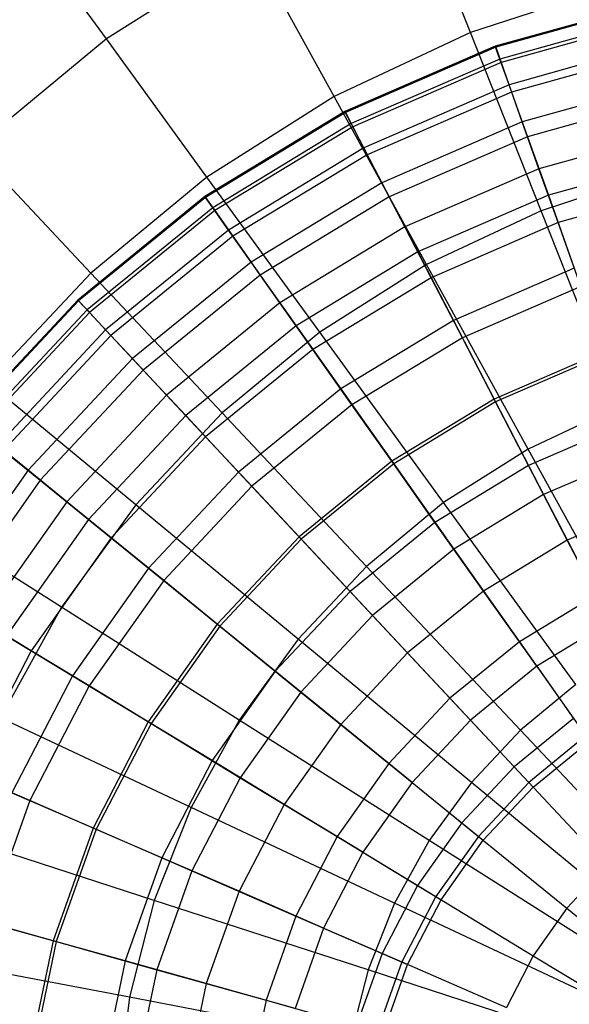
# Model space of a CAD drawing. Extents: x -12.2 to 12.8, y 0.1 to 12.5.
# Tile 16 of 66: x -6.1 to -5.3, y 5.7 to 7.2. Entities that reach past the tile are written whole.
import ezdxf

# ---------------------------------------------------------------- set-up
doc = ezdxf.new("R2010")
doc.units = 0
doc.header["$LTSCALE"] = 2.54
doc.layers.get('0').update_dxf_attribs({"color": 13, "linetype": 'CONTINUOUS'})

# ---------------------------------------------------------------- blocks, each defined once
blk = doc.blocks.new('GRUPUJ_1')
at = {"color": 0}
for p, q in [((6.7941, 7.1067, 17.602), (6.7006, 7.3429, 17.4382)), ((6.7941, 7.1067, 17.602), (6.7006, 7.3429, 17.4382)), ((6.2534, 7.097, 17.4382), (6.1232, 7.2762, 17.2605)), ((6.2534, 7.097, 17.4382), (6.1232, 7.2762, 17.2605)), ((6.4692, 7.234, 17.4382), (6.2534, 7.097, 17.4382)), ((6.4692, 7.234, 17.4382), (6.2534, 7.097, 17.4382)), ((6.5916, 7.0114, 17.602), (6.4692, 7.234, 17.4382)), ((6.5916, 7.0114, 17.602), (6.4692, 7.234, 17.4382)), ((7.0069, 7.1759, 17.602), (6.7941, 7.1067, 17.602)), ((7.0069, 7.1759, 17.602), (6.7941, 7.1067, 17.602)), ((7.0658, 7.1518, 10.0607), (6.8312, 7.0861, 10.0607)), ((7.0658, 7.1518, 10.0607), (6.8312, 7.0861, 10.0607)), ((7.0661, 7.1504, 10.4398), (6.8317, 7.0847, 10.4398)), ((7.0661, 7.1504, 10.4398), (6.8317, 7.0847, 10.4398)), ((7.0699, 7.132, 9.6957), (6.838, 7.067, 9.6957)), ((7.0699, 7.132, 9.6957), (6.838, 7.067, 9.6957)), ((7.071, 7.1269, 10.8274), (6.8398, 7.0621, 10.8274)), ((7.071, 7.1269, 10.8274), (6.8398, 7.0621, 10.8274)), ((6.7941, 7.1067, 17.602), (6.5916, 7.0114, 17.602)), ((6.7941, 7.1067, 17.602), (6.5916, 7.0114, 17.602)), ((6.8991, 6.8415, 17.7491), (6.7941, 7.1067, 17.602)), ((6.8991, 6.8415, 17.7491), (6.7941, 7.1067, 17.602)), ((6.2534, 7.097, 17.4382), (6.0564, 6.9341, 17.4382)), ((6.2534, 7.097, 17.4382), (6.0564, 6.9341, 17.4382)), ((6.4027, 6.8915, 17.602), (6.2534, 7.097, 17.4382)), ((6.4027, 6.8915, 17.602), (6.2534, 7.097, 17.4382)), ((7.0781, 7.0924, 9.3514), (6.8516, 7.0289, 9.3514)), ((7.0781, 7.0924, 9.3514), (6.8516, 7.0289, 9.3514)), ((6.8312, 7.0861, 10.0607), (6.6078, 6.9891, 10.0607)), ((6.8312, 7.0861, 10.0607), (6.6078, 6.9891, 10.0607)), ((6.8317, 7.0847, 10.4398), (6.6085, 6.9877, 10.4398)), ((6.8317, 7.0847, 10.4398), (6.6085, 6.9877, 10.4398)), ((6.8312, 7.0861, 10.0607), (6.8317, 7.0847, 10.4398)), ((6.8312, 7.0861, 10.0607), (6.8317, 7.0847, 10.4398)), ((6.838, 7.067, 9.6957), (6.8312, 7.0861, 10.0607)), ((6.838, 7.067, 9.6957), (6.8312, 7.0861, 10.0607)), ((6.8317, 7.0847, 10.4398), (6.8398, 7.0621, 10.8274)), ((6.8317, 7.0847, 10.4398), (6.8398, 7.0621, 10.8274)), ((7.0805, 7.0811, 11.2196), (6.8554, 7.018, 11.2196)), ((7.0805, 7.0811, 11.2196), (6.8554, 7.018, 11.2196)), ((6.838, 7.067, 9.6957), (6.6171, 6.9711, 9.6957)), ((6.838, 7.067, 9.6957), (6.6171, 6.9711, 9.6957)), ((6.8398, 7.0621, 10.8274), (6.6195, 6.9664, 10.8274)), ((6.8398, 7.0621, 10.8274), (6.6195, 6.9664, 10.8274)), ((6.8516, 7.0289, 9.3514), (6.838, 7.067, 9.6957)), ((6.8516, 7.0289, 9.3514), (6.838, 7.067, 9.6957)), ((6.8398, 7.0621, 10.8274), (6.8554, 7.018, 11.2196)), ((6.8398, 7.0621, 10.8274), (6.8554, 7.018, 11.2196)), ((6.8516, 7.0289, 9.3514), (6.6357, 6.9351, 9.3514)), ((6.8516, 7.0289, 9.3514), (6.6357, 6.9351, 9.3514)), ((6.8711, 6.9738, 9.0335), (6.8516, 7.0289, 9.3514)), ((6.8711, 6.9738, 9.0335), (6.8516, 7.0289, 9.3514)), ((7.09, 7.0351, 9.0335), (6.8711, 6.9738, 9.0335)), ((7.09, 7.0351, 9.0335), (6.8711, 6.9738, 9.0335)), ((6.8554, 7.018, 11.2196), (6.641, 6.9249, 11.2196)), ((6.8554, 7.018, 11.2196), (6.641, 6.9249, 11.2196)), ((6.8554, 7.018, 11.2196), (6.879, 6.9516, 11.6188)), ((6.8554, 7.018, 11.2196), (6.879, 6.9516, 11.6188)), ((6.5916, 7.0114, 17.602), (6.4027, 6.8915, 17.602)), ((6.5916, 7.0114, 17.602), (6.4027, 6.8915, 17.602)), ((6.729, 6.7615, 17.7491), (6.5916, 7.0114, 17.602)), ((6.729, 6.7615, 17.7491), (6.5916, 7.0114, 17.602)), ((7.0948, 7.0121, 11.6188), (6.879, 6.9516, 11.6188)), ((7.0948, 7.0121, 11.6188), (6.879, 6.9516, 11.6188)), ((6.6078, 6.9891, 10.0607), (6.3997, 6.8625, 10.0607)), ((6.6078, 6.9891, 10.0607), (6.3997, 6.8625, 10.0607)), ((6.6085, 6.9877, 10.4398), (6.4005, 6.8613, 10.4398)), ((6.6085, 6.9877, 10.4398), (6.4005, 6.8613, 10.4398)), ((6.6078, 6.9891, 10.0607), (6.6085, 6.9877, 10.4398)), ((6.6078, 6.9891, 10.0607), (6.6085, 6.9877, 10.4398)), ((6.6171, 6.9711, 9.6957), (6.6078, 6.9891, 10.0607)), ((6.6171, 6.9711, 9.6957), (6.6078, 6.9891, 10.0607)), ((6.6085, 6.9877, 10.4398), (6.6195, 6.9664, 10.8274)), ((6.6085, 6.9877, 10.4398), (6.6195, 6.9664, 10.8274)), ((6.6171, 6.9711, 9.6957), (6.4113, 6.8459, 9.6957)), ((6.6171, 6.9711, 9.6957), (6.4113, 6.8459, 9.6957)), ((6.6357, 6.9351, 9.3514), (6.6171, 6.9711, 9.6957)), ((6.6357, 6.9351, 9.3514), (6.6171, 6.9711, 9.6957)), ((6.8711, 6.9738, 9.0335), (6.6626, 6.8832, 9.0335)), ((6.8711, 6.9738, 9.0335), (6.6626, 6.8832, 9.0335)), ((6.896, 6.9039, 8.7455), (6.8711, 6.9738, 9.0335)), ((6.896, 6.9039, 8.7455), (6.8711, 6.9738, 9.0335)), ((6.6195, 6.9664, 10.8274), (6.4144, 6.8417, 10.8274)), ((6.6195, 6.9664, 10.8274), (6.4144, 6.8417, 10.8274)), ((6.6195, 6.9664, 10.8274), (6.641, 6.9249, 11.2196)), ((6.6195, 6.9664, 10.8274), (6.641, 6.9249, 11.2196)), ((7.1051, 6.9625, 8.7455), (6.896, 6.9039, 8.7455)), ((7.1051, 6.9625, 8.7455), (6.896, 6.9039, 8.7455)), ((6.879, 6.9516, 11.6188), (6.6734, 6.8624, 11.6188)), ((6.879, 6.9516, 11.6188), (6.6734, 6.8624, 11.6188)), ((6.879, 6.9516, 11.6188), (6.91, 6.8645, 12.0146)), ((6.879, 6.9516, 11.6188), (6.91, 6.8645, 12.0146)), ((6.2302, 6.7489, 17.602), (6.0564, 6.9341, 17.4382)), ((6.2302, 6.7489, 17.602), (6.0564, 6.9341, 17.4382)), ((6.6357, 6.9351, 9.3514), (6.4347, 6.8129, 9.3514)), ((6.6357, 6.9351, 9.3514), (6.4347, 6.8129, 9.3514)), ((6.6626, 6.8832, 9.0335), (6.6357, 6.9351, 9.3514)), ((6.6626, 6.8832, 9.0335), (6.6357, 6.9351, 9.3514)), ((6.641, 6.9249, 11.2196), (6.4413, 6.8035, 11.2196)), ((6.641, 6.9249, 11.2196), (6.4413, 6.8035, 11.2196)), ((6.641, 6.9249, 11.2196), (6.6734, 6.8624, 11.6188)), ((6.641, 6.9249, 11.2196), (6.6734, 6.8624, 11.6188)), ((7.1136, 6.9216, 12.0146), (6.91, 6.8645, 12.0146)), ((7.1136, 6.9216, 12.0146), (6.91, 6.8645, 12.0146)), ((6.896, 6.9039, 8.7455), (6.6967, 6.8174, 8.7455)), ((6.896, 6.9039, 8.7455), (6.6967, 6.8174, 8.7455)), ((6.9244, 6.824, 8.4962), (6.896, 6.9039, 8.7455)), ((6.9244, 6.824, 8.4962), (6.896, 6.9039, 8.7455)), ((7.0778, 6.8996, 17.7491), (6.8991, 6.8415, 17.7491)), ((7.0778, 6.8996, 17.7491), (6.8991, 6.8415, 17.7491)), ((6.4027, 6.8915, 17.602), (6.2302, 6.7489, 17.602)), ((6.4027, 6.8915, 17.602), (6.2302, 6.7489, 17.602)), ((6.5703, 6.6608, 17.7491), (6.4027, 6.8915, 17.602)), ((6.5703, 6.6608, 17.7491), (6.4027, 6.8915, 17.602)), ((6.6626, 6.8832, 9.0335), (6.4684, 6.7651, 9.0335)), ((6.6626, 6.8832, 9.0335), (6.4684, 6.7651, 9.0335)), ((6.6967, 6.8174, 8.7455), (6.6626, 6.8832, 9.0335)), ((6.6967, 6.8174, 8.7455), (6.6626, 6.8832, 9.0335)), ((7.1224, 6.8794, 8.4962), (6.9244, 6.824, 8.4962)), ((7.1224, 6.8794, 8.4962), (6.9244, 6.824, 8.4962)), ((6.3997, 6.8625, 10.0607), (6.2107, 6.7088, 10.0607)), ((6.3997, 6.8625, 10.0607), (6.2107, 6.7088, 10.0607)), ((6.4005, 6.8613, 10.4398), (6.2117, 6.7077, 10.4398)), ((6.4005, 6.8613, 10.4398), (6.2117, 6.7077, 10.4398)), ((6.3997, 6.8625, 10.0607), (6.4005, 6.8613, 10.4398)), ((6.3997, 6.8625, 10.0607), (6.4005, 6.8613, 10.4398)), ((6.4113, 6.8459, 9.6957), (6.3997, 6.8625, 10.0607)), ((6.4113, 6.8459, 9.6957), (6.3997, 6.8625, 10.0607)), ((6.4005, 6.8613, 10.4398), (6.4144, 6.8417, 10.8274)), ((6.4005, 6.8613, 10.4398), (6.4144, 6.8417, 10.8274)), ((6.6734, 6.8624, 11.6188), (6.4819, 6.7459, 11.6188)), ((6.6734, 6.8624, 11.6188), (6.4819, 6.7459, 11.6188)), ((6.6734, 6.8624, 11.6188), (6.716, 6.7803, 12.0146)), ((6.6734, 6.8624, 11.6188), (6.716, 6.7803, 12.0146)), ((6.91, 6.8645, 12.0146), (6.716, 6.7803, 12.0146)), ((6.91, 6.8645, 12.0146), (6.716, 6.7803, 12.0146)), ((6.91, 6.8645, 12.0146), (6.9484, 6.7563, 12.4101)), ((6.91, 6.8645, 12.0146), (6.9484, 6.7563, 12.4101)), ((6.4113, 6.8459, 9.6957), (6.2245, 6.694, 9.6957)), ((6.4113, 6.8459, 9.6957), (6.2245, 6.694, 9.6957)), ((6.4144, 6.8417, 10.8274), (6.2281, 6.6901, 10.8274)), ((6.4144, 6.8417, 10.8274), (6.2281, 6.6901, 10.8274)), ((6.4347, 6.8129, 9.3514), (6.4113, 6.8459, 9.6957)), ((6.4347, 6.8129, 9.3514), (6.4113, 6.8459, 9.6957)), ((6.4144, 6.8417, 10.8274), (6.4413, 6.8035, 11.2196)), ((6.4144, 6.8417, 10.8274), (6.4413, 6.8035, 11.2196)), ((6.8991, 6.8415, 17.7491), (6.729, 6.7615, 17.7491)), ((6.8991, 6.8415, 17.7491), (6.729, 6.7615, 17.7491)), ((7.0144, 6.5503, 17.8762), (6.8991, 6.8415, 17.7491)), ((7.0144, 6.5503, 17.8762), (6.8991, 6.8415, 17.7491)), ((6.9244, 6.824, 8.4962), (6.7358, 6.742, 8.4962)), ((6.9244, 6.824, 8.4962), (6.7358, 6.742, 8.4962)), ((6.9582, 6.729, 8.2664), (6.9244, 6.824, 8.4962)), ((6.9582, 6.729, 8.2664), (6.9244, 6.824, 8.4962)), ((6.4347, 6.8129, 9.3514), (6.2521, 6.6644, 9.3514)), ((6.4347, 6.8129, 9.3514), (6.2521, 6.6644, 9.3514)), ((6.4684, 6.7651, 9.0335), (6.4347, 6.8129, 9.3514)), ((6.4684, 6.7651, 9.0335), (6.4347, 6.8129, 9.3514)), ((6.6967, 6.8174, 8.7455), (6.5112, 6.7045, 8.7455)), ((6.6967, 6.8174, 8.7455), (6.5112, 6.7045, 8.7455)), ((6.7358, 6.742, 8.4962), (6.6967, 6.8174, 8.7455)), ((6.7358, 6.742, 8.4962), (6.6967, 6.8174, 8.7455)), ((6.4413, 6.8035, 11.2196), (6.26, 6.656, 11.2196)), ((6.4413, 6.8035, 11.2196), (6.26, 6.656, 11.2196)), ((6.4413, 6.8035, 11.2196), (6.4819, 6.7459, 11.6188)), ((6.4413, 6.8035, 11.2196), (6.4819, 6.7459, 11.6188)), ((6.716, 6.7803, 12.0146), (6.5353, 6.6704, 12.0146)), ((6.716, 6.7803, 12.0146), (6.5353, 6.6704, 12.0146)), ((6.716, 6.7803, 12.0146), (6.7688, 6.6783, 12.4101)), ((6.716, 6.7803, 12.0146), (6.7688, 6.6783, 12.4101)), ((6.4684, 6.7651, 9.0335), (6.2921, 6.6216, 9.0335)), ((6.4684, 6.7651, 9.0335), (6.2921, 6.6216, 9.0335)), ((6.5112, 6.7045, 8.7455), (6.4684, 6.7651, 9.0335)), ((6.5112, 6.7045, 8.7455), (6.4684, 6.7651, 9.0335)), ((6.729, 6.7615, 17.7491), (6.5703, 6.6608, 17.7491)), ((6.729, 6.7615, 17.7491), (6.5703, 6.6608, 17.7491)), ((6.8799, 6.487, 17.8762), (6.729, 6.7615, 17.7491)), ((6.8799, 6.487, 17.8762), (6.729, 6.7615, 17.7491)), ((6.9484, 6.7563, 12.4101), (6.7688, 6.6783, 12.4101)), ((6.9484, 6.7563, 12.4101), (6.7688, 6.6783, 12.4101)), ((6.2302, 6.7489, 17.602), (6.0771, 6.5858, 17.602)), ((6.2302, 6.7489, 17.602), (6.0771, 6.5858, 17.602)), ((6.4255, 6.541, 17.7491), (6.2302, 6.7489, 17.602)), ((6.4255, 6.541, 17.7491), (6.2302, 6.7489, 17.602)), ((6.4819, 6.7459, 11.6188), (6.3081, 6.6045, 11.6188)), ((6.4819, 6.7459, 11.6188), (6.3081, 6.6045, 11.6188)), ((6.4819, 6.7459, 11.6188), (6.5353, 6.6704, 12.0146)), ((6.4819, 6.7459, 11.6188), (6.5353, 6.6704, 12.0146)), ((6.7358, 6.742, 8.4962), (6.5601, 6.6352, 8.4962)), ((6.7358, 6.742, 8.4962), (6.5601, 6.6352, 8.4962)), ((6.7822, 6.6525, 8.2664), (6.7358, 6.742, 8.4962)), ((6.7822, 6.6525, 8.2664), (6.7358, 6.742, 8.4962)), ((6.9582, 6.729, 8.2664), (6.7822, 6.6525, 8.2664)), ((6.9582, 6.729, 8.2664), (6.7822, 6.6525, 8.2664)), ((6.2107, 6.7088, 10.0607), (6.0444, 6.5307, 10.0607)), ((6.2107, 6.7088, 10.0607), (6.0444, 6.5307, 10.0607)), ((6.2117, 6.7077, 10.4398), (6.0456, 6.5298, 10.4398)), ((6.2117, 6.7077, 10.4398), (6.0456, 6.5298, 10.4398)), ((6.2107, 6.7088, 10.0607), (6.2117, 6.7077, 10.4398)), ((6.2107, 6.7088, 10.0607), (6.2117, 6.7077, 10.4398)), ((6.2245, 6.694, 9.6957), (6.2107, 6.7088, 10.0607)), ((6.2245, 6.694, 9.6957), (6.2107, 6.7088, 10.0607)), ((6.2117, 6.7077, 10.4398), (6.2281, 6.6901, 10.8274)), ((6.2117, 6.7077, 10.4398), (6.2281, 6.6901, 10.8274)), ((6.2245, 6.694, 9.6957), (6.0601, 6.5179, 9.6957)), ((6.2245, 6.694, 9.6957), (6.0601, 6.5179, 9.6957)), ((6.2521, 6.6644, 9.3514), (6.2245, 6.694, 9.6957)), ((6.2521, 6.6644, 9.3514), (6.2245, 6.694, 9.6957)), ((6.5112, 6.7045, 8.7455), (6.3427, 6.5674, 8.7455)), ((6.5112, 6.7045, 8.7455), (6.3427, 6.5674, 8.7455)), ((6.5601, 6.6352, 8.4962), (6.5112, 6.7045, 8.7455)), ((6.5601, 6.6352, 8.4962), (6.5112, 6.7045, 8.7455)), ((6.2281, 6.6901, 10.8274), (6.0642, 6.5146, 10.8274)), ((6.2281, 6.6901, 10.8274), (6.0642, 6.5146, 10.8274)), ((6.2281, 6.6901, 10.8274), (6.26, 6.656, 11.2196)), ((6.2281, 6.6901, 10.8274), (6.26, 6.656, 11.2196)), ((6.7688, 6.6783, 12.4101), (6.6015, 6.5765, 12.4101)), ((6.7688, 6.6783, 12.4101), (6.6015, 6.5765, 12.4101)), ((6.7688, 6.6783, 12.4101), (6.8316, 6.5572, 12.8013)), ((6.7688, 6.6783, 12.4101), (6.8316, 6.5572, 12.8013)), ((6.2521, 6.6644, 9.3514), (6.0915, 6.4924, 9.3514)), ((6.2521, 6.6644, 9.3514), (6.0915, 6.4924, 9.3514)), ((6.2921, 6.6216, 9.0335), (6.2521, 6.6644, 9.3514)), ((6.2921, 6.6216, 9.0335), (6.2521, 6.6644, 9.3514)), ((6.5353, 6.6704, 12.0146), (6.3712, 6.5369, 12.0146)), ((6.5353, 6.6704, 12.0146), (6.3712, 6.5369, 12.0146)), ((6.5353, 6.6704, 12.0146), (6.6015, 6.5765, 12.4101)), ((6.5353, 6.6704, 12.0146), (6.6015, 6.5765, 12.4101)), ((6.26, 6.656, 11.2196), (6.1005, 6.4851, 11.2196)), ((6.26, 6.656, 11.2196), (6.1005, 6.4851, 11.2196)), ((6.26, 6.656, 11.2196), (6.3081, 6.6045, 11.6188)), ((6.26, 6.656, 11.2196), (6.3081, 6.6045, 11.6188)), ((6.5703, 6.6608, 17.7491), (6.4255, 6.541, 17.7491)), ((6.5703, 6.6608, 17.7491), (6.4255, 6.541, 17.7491)), ((6.7544, 6.4074, 17.8762), (6.5703, 6.6608, 17.7491)), ((6.7544, 6.4074, 17.8762), (6.5703, 6.6608, 17.7491)), ((6.7822, 6.6525, 8.2664), (6.6182, 6.5528, 8.2664)), ((6.7822, 6.6525, 8.2664), (6.6182, 6.5528, 8.2664)), ((6.8294, 6.5613, 8.0812), (6.7822, 6.6525, 8.2664)), ((6.8294, 6.5613, 8.0812), (6.7822, 6.6525, 8.2664)), ((6.5601, 6.6352, 8.4962), (6.4006, 6.5054, 8.4962)), ((6.5601, 6.6352, 8.4962), (6.4006, 6.5054, 8.4962)), ((6.6182, 6.5528, 8.2664), (6.5601, 6.6352, 8.4962)), ((6.6182, 6.5528, 8.2664), (6.5601, 6.6352, 8.4962)), ((6.2921, 6.6216, 9.0335), (6.1369, 6.4555, 9.0335)), ((6.2921, 6.6216, 9.0335), (6.1369, 6.4555, 9.0335)), ((6.3427, 6.5674, 8.7455), (6.2921, 6.6216, 9.0335)), ((6.3427, 6.5674, 8.7455), (6.2921, 6.6216, 9.0335)), ((6.9926, 6.6321, 8.0812), (6.8294, 6.5613, 8.0812)), ((6.9926, 6.6321, 8.0812), (6.8294, 6.5613, 8.0812)), ((6.9941, 6.6278, 12.8013), (6.8316, 6.5572, 12.8013)), ((6.9941, 6.6278, 12.8013), (6.8316, 6.5572, 12.8013)), ((6.3081, 6.6045, 11.6188), (6.1551, 6.4407, 11.6188)), ((6.3081, 6.6045, 11.6188), (6.1551, 6.4407, 11.6188)), ((6.3081, 6.6045, 11.6188), (6.3712, 6.5369, 12.0146)), ((6.3081, 6.6045, 11.6188), (6.3712, 6.5369, 12.0146)), ((6.2968, 6.404, 17.7491), (6.0771, 6.5858, 17.602)), ((6.2968, 6.404, 17.7491), (6.0771, 6.5858, 17.602)), ((6.6015, 6.5765, 12.4101), (6.4496, 6.4529, 12.4101)), ((6.6015, 6.5765, 12.4101), (6.4496, 6.4529, 12.4101)), ((6.6015, 6.5765, 12.4101), (6.6802, 6.4651, 12.8013)), ((6.6015, 6.5765, 12.4101), (6.6802, 6.4651, 12.8013)), ((6.3427, 6.5674, 8.7455), (6.1944, 6.4087, 8.7455)), ((6.3427, 6.5674, 8.7455), (6.1944, 6.4087, 8.7455)), ((6.4006, 6.5054, 8.4962), (6.3427, 6.5674, 8.7455)), ((6.4006, 6.5054, 8.4962), (6.3427, 6.5674, 8.7455)), ((6.8294, 6.5613, 8.0812), (6.6775, 6.4689, 8.0812)), ((6.8294, 6.5613, 8.0812), (6.6775, 6.4689, 8.0812)), ((6.8805, 6.4627, 7.9193), (6.8294, 6.5613, 8.0812)), ((6.8805, 6.4627, 7.9193), (6.8294, 6.5613, 8.0812)), ((6.6182, 6.5528, 8.2664), (6.4694, 6.4318, 8.2664)), ((6.6182, 6.5528, 8.2664), (6.4694, 6.4318, 8.2664)), ((6.6775, 6.4689, 8.0812), (6.6182, 6.5528, 8.2664)), ((6.6775, 6.4689, 8.0812), (6.6182, 6.5528, 8.2664)), ((6.8316, 6.5572, 12.8013), (6.6802, 6.4651, 12.8013)), ((6.8316, 6.5572, 12.8013), (6.6802, 6.4651, 12.8013)), ((6.8316, 6.5572, 12.8013), (6.903, 6.4194, 13.18)), ((6.8316, 6.5572, 12.8013), (6.903, 6.4194, 13.18)), ((7.0144, 6.5503, 17.8762), (6.8799, 6.487, 17.8762)), ((7.0144, 6.5503, 17.8762), (6.8799, 6.487, 17.8762)), ((6.3712, 6.5369, 12.0146), (6.2268, 6.3823, 12.0146)), ((6.3712, 6.5369, 12.0146), (6.2268, 6.3823, 12.0146)), ((6.4255, 6.541, 17.7491), (6.2968, 6.404, 17.7491)), ((6.4255, 6.541, 17.7491), (6.2968, 6.404, 17.7491)), ((6.3712, 6.5369, 12.0146), (6.4496, 6.4529, 12.4101)), ((6.3712, 6.5369, 12.0146), (6.4496, 6.4529, 12.4101)), ((6.6399, 6.3127, 17.8762), (6.4255, 6.541, 17.7491)), ((6.6399, 6.3127, 17.8762), (6.4255, 6.541, 17.7491)), ((7.0298, 6.5275, 7.9193), (6.8805, 6.4627, 7.9193)), ((7.0298, 6.5275, 7.9193), (6.8805, 6.4627, 7.9193)), ((6.4006, 6.5054, 8.4962), (6.2602, 6.3551, 8.4962)), ((6.4006, 6.5054, 8.4962), (6.2602, 6.3551, 8.4962)), ((6.4694, 6.4318, 8.2664), (6.4006, 6.5054, 8.4962)), ((6.4694, 6.4318, 8.2664), (6.4006, 6.5054, 8.4962)), ((6.1369, 6.4555, 9.0335), (6.0915, 6.4924, 9.3514)), ((6.1369, 6.4555, 9.0335), (6.0915, 6.4924, 9.3514)), ((6.1005, 6.4851, 11.2196), (6.1551, 6.4407, 11.6188)), ((6.1005, 6.4851, 11.2196), (6.1551, 6.4407, 11.6188)), ((6.8799, 6.487, 17.8762), (6.7544, 6.4074, 17.8762)), ((6.8799, 6.487, 17.8762), (6.7544, 6.4074, 17.8762)), ((7.0409, 6.1942, 17.9793), (6.8799, 6.487, 17.8762)), ((7.0409, 6.1942, 17.9793), (6.8799, 6.487, 17.8762)), ((7.0461, 6.4815, 13.18), (6.903, 6.4194, 13.18)), ((7.0461, 6.4815, 13.18), (6.903, 6.4194, 13.18)), ((6.6775, 6.4689, 8.0812), (6.5395, 6.3567, 8.0812)), ((6.6775, 6.4689, 8.0812), (6.5395, 6.3567, 8.0812)), ((6.6802, 6.4651, 12.8013), (6.5427, 6.3533, 12.8013)), ((6.6802, 6.4651, 12.8013), (6.5427, 6.3533, 12.8013)), ((6.7415, 6.3781, 7.9193), (6.6775, 6.4689, 8.0812)), ((6.7415, 6.3781, 7.9193), (6.6775, 6.4689, 8.0812)), ((6.6802, 6.4651, 12.8013), (6.7697, 6.3383, 13.18)), ((6.6802, 6.4651, 12.8013), (6.7697, 6.3383, 13.18)), ((6.8805, 6.4627, 7.9193), (6.7415, 6.3781, 7.9193)), ((6.8805, 6.4627, 7.9193), (6.7415, 6.3781, 7.9193)), ((6.9381, 6.3515, 7.7682), (6.8805, 6.4627, 7.9193)), ((6.9381, 6.3515, 7.7682), (6.8805, 6.4627, 7.9193)), ((6.1369, 6.4555, 9.0335), (6.0058, 6.2698, 9.0335)), ((6.1369, 6.4555, 9.0335), (6.0058, 6.2698, 9.0335)), ((6.1944, 6.4087, 8.7455), (6.1369, 6.4555, 9.0335)), ((6.1944, 6.4087, 8.7455), (6.1369, 6.4555, 9.0335)), ((6.4496, 6.4529, 12.4101), (6.316, 6.3098, 12.4101)), ((6.4496, 6.4529, 12.4101), (6.316, 6.3098, 12.4101)), ((6.4496, 6.4529, 12.4101), (6.5427, 6.3533, 12.8013)), ((6.4496, 6.4529, 12.4101), (6.5427, 6.3533, 12.8013)), ((6.1551, 6.4407, 11.6188), (6.0259, 6.2576, 11.6188)), ((6.1551, 6.4407, 11.6188), (6.0259, 6.2576, 11.6188)), ((6.1551, 6.4407, 11.6188), (6.2268, 6.3823, 12.0146)), ((6.1551, 6.4407, 11.6188), (6.2268, 6.3823, 12.0146)), ((6.4694, 6.4318, 8.2664), (6.3384, 6.2915, 8.2664)), ((6.4694, 6.4318, 8.2664), (6.3384, 6.2915, 8.2664)), ((6.5395, 6.3567, 8.0812), (6.4694, 6.4318, 8.2664)), ((6.5395, 6.3567, 8.0812), (6.4694, 6.4318, 8.2664)), ((6.903, 6.4194, 13.18), (6.7697, 6.3383, 13.18)), ((6.903, 6.4194, 13.18), (6.7697, 6.3383, 13.18)), ((6.903, 6.4194, 13.18), (6.9805, 6.2697, 13.5337)), ((6.903, 6.4194, 13.18), (6.9805, 6.2697, 13.5337)), ((6.1864, 6.2519, 17.7491), (5.9455, 6.4048, 17.602)), ((6.1864, 6.2519, 17.7491), (5.9455, 6.4048, 17.602)), ((6.1944, 6.4087, 8.7455), (6.0691, 6.2313, 8.7455)), ((6.1944, 6.4087, 8.7455), (6.0691, 6.2313, 8.7455)), ((6.2968, 6.404, 17.7491), (6.1864, 6.2519, 17.7491)), ((6.2968, 6.404, 17.7491), (6.1864, 6.2519, 17.7491)), ((6.2602, 6.3551, 8.4962), (6.1944, 6.4087, 8.7455)), ((6.2602, 6.3551, 8.4962), (6.1944, 6.4087, 8.7455)), ((6.5382, 6.2043, 17.8762), (6.2968, 6.404, 17.7491)), ((6.5382, 6.2043, 17.8762), (6.2968, 6.404, 17.7491)), ((6.7544, 6.4074, 17.8762), (6.6399, 6.3127, 17.8762)), ((6.7544, 6.4074, 17.8762), (6.6399, 6.3127, 17.8762)), ((6.9508, 6.137, 17.9793), (6.7544, 6.4074, 17.8762)), ((6.9508, 6.137, 17.9793), (6.7544, 6.4074, 17.8762)), ((7.0717, 6.4095, 7.7682), (6.9381, 6.3515, 7.7682)), ((7.0717, 6.4095, 7.7682), (6.9381, 6.3515, 7.7682)), ((6.2268, 6.3823, 12.0146), (6.1049, 6.2095, 12.0146)), ((6.2268, 6.3823, 12.0146), (6.1049, 6.2095, 12.0146)), ((6.2268, 6.3823, 12.0146), (6.316, 6.3098, 12.4101)), ((6.2268, 6.3823, 12.0146), (6.316, 6.3098, 12.4101)), ((6.7415, 6.3781, 7.9193), (6.6154, 6.2755, 7.9193)), ((6.7415, 6.3781, 7.9193), (6.6154, 6.2755, 7.9193)), ((6.8137, 6.2759, 7.7682), (6.7415, 6.3781, 7.9193)), ((6.8137, 6.2759, 7.7682), (6.7415, 6.3781, 7.9193)), ((6.5395, 6.3567, 8.0812), (6.4181, 6.2267, 8.0812)), ((6.5395, 6.3567, 8.0812), (6.4181, 6.2267, 8.0812)), ((6.6154, 6.2755, 7.9193), (6.5395, 6.3567, 8.0812)), ((6.6154, 6.2755, 7.9193), (6.5395, 6.3567, 8.0812)), ((6.2602, 6.3551, 8.4962), (6.1417, 6.1872, 8.4962)), ((6.2602, 6.3551, 8.4962), (6.1417, 6.1872, 8.4962)), ((6.3384, 6.2915, 8.2664), (6.2602, 6.3551, 8.4962)), ((6.3384, 6.2915, 8.2664), (6.2602, 6.3551, 8.4962)), ((6.5427, 6.3533, 12.8013), (6.4218, 6.2237, 12.8013)), ((6.5427, 6.3533, 12.8013), (6.4218, 6.2237, 12.8013)), ((6.5427, 6.3533, 12.8013), (6.6486, 6.2398, 13.18)), ((6.5427, 6.3533, 12.8013), (6.6486, 6.2398, 13.18)), ((6.9381, 6.3515, 7.7682), (6.8137, 6.2759, 7.7682)), ((6.9381, 6.3515, 7.7682), (6.8137, 6.2759, 7.7682)), ((7.0011, 6.2299, 7.6182), (6.9381, 6.3515, 7.7682)), ((7.0011, 6.2299, 7.6182), (6.9381, 6.3515, 7.7682)), ((6.7697, 6.3383, 13.18), (6.6486, 6.2398, 13.18)), ((6.7697, 6.3383, 13.18), (6.6486, 6.2398, 13.18)), ((6.7697, 6.3383, 13.18), (6.8669, 6.2006, 13.5337)), ((6.7697, 6.3383, 13.18), (6.8669, 6.2006, 13.5337)), ((6.6399, 6.3127, 17.8762), (6.5382, 6.2043, 17.8762)), ((6.6399, 6.3127, 17.8762), (6.5382, 6.2043, 17.8762)), ((6.8687, 6.0691, 17.9793), (6.6399, 6.3127, 17.8762)), ((6.8687, 6.0691, 17.9793), (6.6399, 6.3127, 17.8762)), ((6.316, 6.3098, 12.4101), (6.203, 6.1498, 12.4101)), ((6.316, 6.3098, 12.4101), (6.203, 6.1498, 12.4101)), ((6.316, 6.3098, 12.4101), (6.4218, 6.2237, 12.8013)), ((6.316, 6.3098, 12.4101), (6.4218, 6.2237, 12.8013)), ((6.3384, 6.2915, 8.2664), (6.2278, 6.1348, 8.2664)), ((6.3384, 6.2915, 8.2664), (6.2278, 6.1348, 8.2664)), ((6.4181, 6.2267, 8.0812), (6.3384, 6.2915, 8.2664)), ((6.4181, 6.2267, 8.0812), (6.3384, 6.2915, 8.2664)), ((6.6154, 6.2755, 7.9193), (6.5043, 6.1566, 7.9193)), ((6.6154, 6.2755, 7.9193), (6.5043, 6.1566, 7.9193)), ((6.7008, 6.184, 7.7682), (6.6154, 6.2755, 7.9193)), ((6.7008, 6.184, 7.7682), (6.6154, 6.2755, 7.9193)), ((6.8137, 6.2759, 7.7682), (6.7008, 6.184, 7.7682)), ((6.8137, 6.2759, 7.7682), (6.7008, 6.184, 7.7682)), ((6.8927, 6.164, 7.6182), (6.8137, 6.2759, 7.7682)), ((6.8927, 6.164, 7.6182), (6.8137, 6.2759, 7.7682)), ((6.9805, 6.2697, 13.5337), (6.8669, 6.2006, 13.5337)), ((6.9805, 6.2697, 13.5337), (6.8669, 6.2006, 13.5337)), ((6.1864, 6.2519, 17.7491), (6.0958, 6.0872, 17.7491)), ((6.1864, 6.2519, 17.7491), (6.0958, 6.0872, 17.7491)), ((6.4508, 6.0841, 17.8762), (6.1864, 6.2519, 17.7491)), ((6.4508, 6.0841, 17.8762), (6.1864, 6.2519, 17.7491)), ((6.6486, 6.2398, 13.18), (6.5421, 6.1258, 13.18)), ((6.6486, 6.2398, 13.18), (6.5421, 6.1258, 13.18)), ((6.6486, 6.2398, 13.18), (6.7637, 6.1166, 13.5337)), ((6.6486, 6.2398, 13.18), (6.7637, 6.1166, 13.5337)), ((6.1417, 6.1872, 8.4962), (6.0691, 6.2313, 8.7455)), ((6.1417, 6.1872, 8.4962), (6.0691, 6.2313, 8.7455)), ((6.4181, 6.2267, 8.0812), (6.3156, 6.0814, 8.0812)), ((6.4181, 6.2267, 8.0812), (6.3156, 6.0814, 8.0812)), ((6.4218, 6.2237, 12.8013), (6.3196, 6.079, 12.8013)), ((6.4218, 6.2237, 12.8013), (6.3196, 6.079, 12.8013)), ((6.5043, 6.1566, 7.9193), (6.4181, 6.2267, 8.0812)), ((6.5043, 6.1566, 7.9193), (6.4181, 6.2267, 8.0812)), ((6.4218, 6.2237, 12.8013), (6.5421, 6.1258, 13.18)), ((6.4218, 6.2237, 12.8013), (6.5421, 6.1258, 13.18)), ((7.0011, 6.2299, 7.6182), (6.8927, 6.164, 7.6182)), ((7.0011, 6.2299, 7.6182), (6.8927, 6.164, 7.6182)), ((6.1049, 6.2095, 12.0146), (6.203, 6.1498, 12.4101)), ((6.1049, 6.2095, 12.0146), (6.203, 6.1498, 12.4101)), ((6.5382, 6.2043, 17.8762), (6.4508, 6.0841, 17.8762)), ((6.5382, 6.2043, 17.8762), (6.4508, 6.0841, 17.8762)), ((6.7957, 5.9913, 17.9793), (6.5382, 6.2043, 17.8762)), ((6.7957, 5.9913, 17.9793), (6.5382, 6.2043, 17.8762)), ((6.8669, 6.2006, 13.5337), (6.7637, 6.1166, 13.5337)), ((6.8669, 6.2006, 13.5337), (6.7637, 6.1166, 13.5337)), ((6.8669, 6.2006, 13.5337), (6.9658, 6.0604, 13.8436)), ((6.8669, 6.2006, 13.5337), (6.9658, 6.0604, 13.8436)), ((6.1417, 6.1872, 8.4962), (6.0471, 6.0046, 8.4962)), ((6.1417, 6.1872, 8.4962), (6.0471, 6.0046, 8.4962)), ((6.2278, 6.1348, 8.2664), (6.1417, 6.1872, 8.4962)), ((6.2278, 6.1348, 8.2664), (6.1417, 6.1872, 8.4962)), ((6.7008, 6.184, 7.7682), (6.6014, 6.0776, 7.7682)), ((6.7008, 6.184, 7.7682), (6.6014, 6.0776, 7.7682)), ((6.7943, 6.0839, 7.6182), (6.7008, 6.184, 7.7682)), ((6.7943, 6.0839, 7.6182), (6.7008, 6.184, 7.7682)), ((6.5043, 6.1566, 7.9193), (6.4105, 6.0237, 7.9193)), ((6.5043, 6.1566, 7.9193), (6.4105, 6.0237, 7.9193)), ((6.6014, 6.0776, 7.7682), (6.5043, 6.1566, 7.9193)), ((6.6014, 6.0776, 7.7682), (6.5043, 6.1566, 7.9193)), ((6.8927, 6.164, 7.6182), (6.7943, 6.0839, 7.6182)), ((6.8927, 6.164, 7.6182), (6.7943, 6.0839, 7.6182)), ((6.8927, 6.164, 7.6182), (6.9474, 6.0865, 7.4996)), ((6.8927, 6.164, 7.6182), (6.9474, 6.0865, 7.4996)), ((6.203, 6.1498, 12.4101), (6.1129, 5.976, 12.4101)), ((6.203, 6.1498, 12.4101), (6.1129, 5.976, 12.4101)), ((6.203, 6.1498, 12.4101), (6.3196, 6.079, 12.8013)), ((6.203, 6.1498, 12.4101), (6.3196, 6.079, 12.8013)), ((6.9508, 6.137, 17.9793), (6.8687, 6.0691, 17.9793)), ((6.9508, 6.137, 17.9793), (6.8687, 6.0691, 17.9793)), ((6.2278, 6.1348, 8.2664), (6.1395, 5.9644, 8.2664)), ((6.2278, 6.1348, 8.2664), (6.1395, 5.9644, 8.2664)), ((6.3156, 6.0814, 8.0812), (6.2278, 6.1348, 8.2664)), ((6.3156, 6.0814, 8.0812), (6.2278, 6.1348, 8.2664)), ((6.5421, 6.1258, 13.18), (6.4522, 5.9983, 13.18)), ((6.5421, 6.1258, 13.18), (6.4522, 5.9983, 13.18)), ((6.5421, 6.1258, 13.18), (6.6729, 6.0194, 13.5337)), ((6.5421, 6.1258, 13.18), (6.6729, 6.0194, 13.5337)), ((6.7637, 6.1166, 13.5337), (6.6729, 6.0194, 13.5337)), ((6.7637, 6.1166, 13.5337), (6.6729, 6.0194, 13.5337)), ((6.7637, 6.1166, 13.5337), (6.8808, 5.9912, 13.8436)), ((6.7637, 6.1166, 13.5337), (6.8808, 5.9912, 13.8436)), ((6.3792, 5.9539, 17.8762), (6.0958, 6.0872, 17.7491)), ((6.3792, 5.9539, 17.8762), (6.0958, 6.0872, 17.7491)), ((6.3156, 6.0814, 8.0812), (6.2338, 5.9235, 8.0812)), ((6.3156, 6.0814, 8.0812), (6.2338, 5.9235, 8.0812)), ((6.3196, 6.079, 12.8013), (6.238, 5.9216, 12.8013)), ((6.3196, 6.079, 12.8013), (6.238, 5.9216, 12.8013)), ((6.4105, 6.0237, 7.9193), (6.3156, 6.0814, 8.0812)), ((6.4105, 6.0237, 7.9193), (6.3156, 6.0814, 8.0812)), ((6.3196, 6.079, 12.8013), (6.4522, 5.9983, 13.18)), ((6.3196, 6.079, 12.8013), (6.4522, 5.9983, 13.18)), ((6.4508, 6.0841, 17.8762), (6.3792, 5.9539, 17.8762)), ((6.4508, 6.0841, 17.8762), (6.3792, 5.9539, 17.8762)), ((6.733, 5.905, 17.9793), (6.4508, 6.0841, 17.8762)), ((6.733, 5.905, 17.9793), (6.4508, 6.0841, 17.8762)), ((6.6014, 6.0776, 7.7682), (6.5174, 5.9586, 7.7682)), ((6.6014, 6.0776, 7.7682), (6.5174, 5.9586, 7.7682)), ((6.7077, 5.9911, 7.6182), (6.6014, 6.0776, 7.7682)), ((6.7077, 5.9911, 7.6182), (6.6014, 6.0776, 7.7682)), ((6.7943, 6.0839, 7.6182), (6.7077, 5.9911, 7.6182)), ((6.7943, 6.0839, 7.6182), (6.7077, 5.9911, 7.6182)), ((6.7943, 6.0839, 7.6182), (6.859, 6.0146, 7.4996)), ((6.7943, 6.0839, 7.6182), (6.859, 6.0146, 7.4996)), ((6.9474, 6.0865, 7.4996), (6.859, 6.0146, 7.4996)), ((6.9474, 6.0865, 7.4996), (6.859, 6.0146, 7.4996)), ((6.8687, 6.0691, 17.9793), (6.7957, 5.9913, 17.9793)), ((6.8687, 6.0691, 17.9793), (6.7957, 5.9913, 17.9793)), ((7.103, 5.8195, 18.0533), (6.8687, 6.0691, 17.9793)), ((7.103, 5.8195, 18.0533), (6.8687, 6.0691, 17.9793)), ((6.9658, 6.0604, 13.8436), (6.8808, 5.9912, 13.8436)), ((6.9658, 6.0604, 13.8436), (6.8808, 5.9912, 13.8436)), ((6.8872, 5.9844, 7.5277), (6.9712, 6.0528, 7.5277)), ((6.4105, 6.0237, 7.9193), (6.3357, 5.8792, 7.9193)), ((6.4105, 6.0237, 7.9193), (6.3357, 5.8792, 7.9193)), ((6.5174, 5.9586, 7.7682), (6.4105, 6.0237, 7.9193)), ((6.5174, 5.9586, 7.7682), (6.4105, 6.0237, 7.9193)), ((6.6729, 6.0194, 13.5337), (6.5962, 5.9107, 13.5337)), ((6.6729, 6.0194, 13.5337), (6.5962, 5.9107, 13.5337)), ((6.6729, 6.0194, 13.5337), (6.806, 5.9111, 13.8436)), ((6.6729, 6.0194, 13.5337), (6.806, 5.9111, 13.8436)), ((6.1395, 5.9644, 8.2664), (6.0471, 6.0046, 8.4962)), ((6.1395, 5.9644, 8.2664), (6.0471, 6.0046, 8.4962)), ((6.859, 6.0146, 7.4996), (6.7812, 5.9313, 7.4996)), ((6.859, 6.0146, 7.4996), (6.7812, 5.9313, 7.4996)), ((6.859, 6.0146, 7.4996), (6.8872, 5.9844, 7.5277)), ((6.859, 6.0146, 7.4996), (6.8872, 5.9844, 7.5277)), ((6.4522, 5.9983, 13.18), (6.3804, 5.8598, 13.18)), ((6.4522, 5.9983, 13.18), (6.3804, 5.8598, 13.18)), ((6.4522, 5.9983, 13.18), (6.5962, 5.9107, 13.5337)), ((6.4522, 5.9983, 13.18), (6.5962, 5.9107, 13.5337)), ((6.7077, 5.9911, 7.6182), (6.6345, 5.8875, 7.6182)), ((6.7077, 5.9911, 7.6182), (6.6345, 5.8875, 7.6182)), ((6.7077, 5.9911, 7.6182), (6.7812, 5.9313, 7.4996)), ((6.7077, 5.9911, 7.6182), (6.7812, 5.9313, 7.4996)), ((6.7957, 5.9913, 17.9793), (6.733, 5.905, 17.9793)), ((6.7957, 5.9913, 17.9793), (6.733, 5.905, 17.9793)), ((7.0595, 5.7731, 18.0533), (6.7957, 5.9913, 17.9793)), ((7.0595, 5.7731, 18.0533), (6.7957, 5.9913, 17.9793)), ((6.8808, 5.9912, 13.8436), (6.806, 5.9111, 13.8436)), ((6.8808, 5.9912, 13.8436), (6.806, 5.9111, 13.8436)), ((6.8808, 5.9912, 13.8436), (6.9964, 5.8674, 14.1049)), ((6.8808, 5.9912, 13.8436), (6.9964, 5.8674, 14.1049)), ((6.1129, 5.976, 12.4101), (6.238, 5.9216, 12.8013)), ((6.1129, 5.976, 12.4101), (6.238, 5.9216, 12.8013)), ((6.8132, 5.9053, 7.5277), (6.8872, 5.9844, 7.5277)), ((6.1395, 5.9644, 8.2664), (6.0753, 5.7836, 8.2664)), ((6.1395, 5.9644, 8.2664), (6.0753, 5.7836, 8.2664)), ((6.2338, 5.9235, 8.0812), (6.1395, 5.9644, 8.2664)), ((6.2338, 5.9235, 8.0812), (6.1395, 5.9644, 8.2664)), ((6.3792, 5.9539, 17.8762), (6.3245, 5.8157, 17.8762)), ((6.3792, 5.9539, 17.8762), (6.3245, 5.8157, 17.8762)), ((6.6816, 5.8116, 17.9793), (6.3792, 5.9539, 17.8762)), ((6.6816, 5.8116, 17.9793), (6.3792, 5.9539, 17.8762)), ((6.5174, 5.9586, 7.7682), (6.4505, 5.8294, 7.7682)), ((6.5174, 5.9586, 7.7682), (6.4505, 5.8294, 7.7682)), ((6.6345, 5.8875, 7.6182), (6.5174, 5.9586, 7.7682)), ((6.6345, 5.8875, 7.6182), (6.5174, 5.9586, 7.7682)), ((6.7812, 5.9313, 7.4996), (6.7155, 5.8382, 7.4996)), ((6.7812, 5.9313, 7.4996), (6.7155, 5.8382, 7.4996)), ((6.7812, 5.9313, 7.4996), (6.8132, 5.9053, 7.5277)), ((6.7812, 5.9313, 7.4996), (6.8132, 5.9053, 7.5277)), ((6.2338, 5.9235, 8.0812), (6.1742, 5.7559, 8.0812)), ((6.2338, 5.9235, 8.0812), (6.1742, 5.7559, 8.0812)), ((6.238, 5.9216, 12.8013), (6.1787, 5.7547, 12.8013)), ((6.238, 5.9216, 12.8013), (6.1787, 5.7547, 12.8013)), ((6.3357, 5.8792, 7.9193), (6.2338, 5.9235, 8.0812)), ((6.3357, 5.8792, 7.9193), (6.2338, 5.9235, 8.0812)), ((6.238, 5.9216, 12.8013), (6.3804, 5.8598, 13.18)), ((6.238, 5.9216, 12.8013), (6.3804, 5.8598, 13.18)), ((6.3245, 5.8157, 17.8762), (6.0266, 5.9125, 17.7491)), ((6.3245, 5.8157, 17.8762), (6.0266, 5.9125, 17.7491)), ((6.5962, 5.9107, 13.5337), (6.535, 5.7926, 13.5337)), ((6.5962, 5.9107, 13.5337), (6.535, 5.7926, 13.5337)), ((6.5962, 5.9107, 13.5337), (6.7428, 5.8216, 13.8436)), ((6.5962, 5.9107, 13.5337), (6.7428, 5.8216, 13.8436)), ((6.733, 5.905, 17.9793), (6.6816, 5.8116, 17.9793)), ((6.733, 5.905, 17.9793), (6.6816, 5.8116, 17.9793)), ((7.022, 5.7216, 18.0533), (6.733, 5.905, 17.9793)), ((7.022, 5.7216, 18.0533), (6.733, 5.905, 17.9793)), ((6.806, 5.9111, 13.8436), (6.7428, 5.8216, 13.8436)), ((6.806, 5.9111, 13.8436), (6.7428, 5.8216, 13.8436)), ((6.7508, 5.8168, 7.5277), (6.8132, 5.9053, 7.5277)), ((6.806, 5.9111, 13.8436), (6.9374, 5.8042, 14.1049)), ((6.806, 5.9111, 13.8436), (6.9374, 5.8042, 14.1049)), ((6.6345, 5.8875, 7.6182), (6.5761, 5.7748, 7.6182)), ((6.6345, 5.8875, 7.6182), (6.5761, 5.7748, 7.6182)), ((6.6345, 5.8875, 7.6182), (6.7155, 5.8382, 7.4996)), ((6.6345, 5.8875, 7.6182), (6.7155, 5.8382, 7.4996)), ((6.3357, 5.8792, 7.9193), (6.2812, 5.7259, 7.9193)), ((6.3357, 5.8792, 7.9193), (6.2812, 5.7259, 7.9193)), ((6.4505, 5.8294, 7.7682), (6.3357, 5.8792, 7.9193)), ((6.4505, 5.8294, 7.7682), (6.3357, 5.8792, 7.9193)), ((6.3804, 5.8598, 13.18), (6.3281, 5.7128, 13.18)), ((6.3804, 5.8598, 13.18), (6.3281, 5.7128, 13.18)), ((6.3804, 5.8598, 13.18), (6.535, 5.7926, 13.5337)), ((6.3804, 5.8598, 13.18), (6.535, 5.7926, 13.5337)), ((6.9964, 5.8674, 14.1049), (6.9374, 5.8042, 14.1049)), ((6.9964, 5.8674, 14.1049), (6.9374, 5.8042, 14.1049)), ((6.4505, 5.8294, 7.7682), (6.4017, 5.6922, 7.7682)), ((6.4505, 5.8294, 7.7682), (6.4017, 5.6922, 7.7682)), ((6.5761, 5.7748, 7.6182), (6.4505, 5.8294, 7.7682)), ((6.5761, 5.7748, 7.6182), (6.4505, 5.8294, 7.7682)), ((6.7155, 5.8382, 7.4996), (6.663, 5.737, 7.4996)), ((6.7155, 5.8382, 7.4996), (6.663, 5.737, 7.4996)), ((6.7155, 5.8382, 7.4996), (6.7508, 5.8168, 7.5277)), ((6.7155, 5.8382, 7.4996), (6.7508, 5.8168, 7.5277)), ((6.3245, 5.8157, 17.8762), (6.2875, 5.6718, 17.8762)), ((6.3245, 5.8157, 17.8762), (6.2875, 5.6718, 17.8762)), ((6.6423, 5.7124, 17.9793), (6.3245, 5.8157, 17.8762)), ((6.6423, 5.7124, 17.9793), (6.3245, 5.8157, 17.8762)), ((6.7428, 5.8216, 13.8436), (6.6924, 5.7243, 13.8436)), ((6.7428, 5.8216, 13.8436), (6.6924, 5.7243, 13.8436)), ((6.7009, 5.7206, 7.5277), (6.7508, 5.8168, 7.5277)), ((6.7428, 5.8216, 13.8436), (6.8875, 5.7336, 14.1049)), ((6.7428, 5.8216, 13.8436), (6.8875, 5.7336, 14.1049)), ((6.6816, 5.8116, 17.9793), (6.6423, 5.7124, 17.9793)), ((6.6816, 5.8116, 17.9793), (6.6423, 5.7124, 17.9793)), ((6.9914, 5.6658, 18.0533), (6.6816, 5.8116, 17.9793)), ((6.9914, 5.6658, 18.0533), (6.6816, 5.8116, 17.9793)), ((6.9374, 5.8042, 14.1049), (6.8875, 5.7336, 14.1049)), ((6.9374, 5.8042, 14.1049), (6.8875, 5.7336, 14.1049)), ((6.9374, 5.8042, 14.1049), (7.0582, 5.706, 14.3053)), ((6.9374, 5.8042, 14.1049), (7.0582, 5.706, 14.3053)), ((6.0474, 5.7914, 12.4101), (6.1787, 5.7547, 12.8013)), ((6.0474, 5.7914, 12.4101), (6.1787, 5.7547, 12.8013)), ((6.535, 5.7926, 13.5337), (6.4905, 5.6673, 13.5337)), ((6.535, 5.7926, 13.5337), (6.4905, 5.6673, 13.5337)), ((6.535, 5.7926, 13.5337), (6.6924, 5.7243, 13.8436)), ((6.535, 5.7926, 13.5337), (6.6924, 5.7243, 13.8436)), ((6.1742, 5.7559, 8.0812), (6.0753, 5.7836, 8.2664)), ((6.1742, 5.7559, 8.0812), (6.0753, 5.7836, 8.2664)), ((6.5761, 5.7748, 7.6182), (6.5336, 5.6552, 7.6182)), ((6.5761, 5.7748, 7.6182), (6.5336, 5.6552, 7.6182)), ((6.5761, 5.7748, 7.6182), (6.663, 5.737, 7.4996)), ((6.5761, 5.7748, 7.6182), (6.663, 5.737, 7.4996)), ((6.1742, 5.7559, 8.0812), (6.138, 5.5818, 8.0812)), ((6.1742, 5.7559, 8.0812), (6.138, 5.5818, 8.0812)), ((6.2812, 5.7259, 7.9193), (6.1742, 5.7559, 8.0812)), ((6.2812, 5.7259, 7.9193), (6.1742, 5.7559, 8.0812)), ((6.1787, 5.7547, 12.8013), (6.1426, 5.5812, 12.8013)), ((6.1787, 5.7547, 12.8013), (6.1426, 5.5812, 12.8013)), ((6.1787, 5.7547, 12.8013), (6.3281, 5.7128, 13.18)), ((6.1787, 5.7547, 12.8013), (6.3281, 5.7128, 13.18)), ((6.2875, 5.6718, 17.8762), (5.9799, 5.7304, 17.7491)), ((6.2875, 5.6718, 17.8762), (5.9799, 5.7304, 17.7491)), ((6.2812, 5.7259, 7.9193), (6.2481, 5.5667, 7.9193)), ((6.2812, 5.7259, 7.9193), (6.2481, 5.5667, 7.9193)), ((6.4017, 5.6922, 7.7682), (6.2812, 5.7259, 7.9193)), ((6.4017, 5.6922, 7.7682), (6.2812, 5.7259, 7.9193)), ((6.663, 5.737, 7.4996), (6.6249, 5.6296, 7.4996)), ((6.663, 5.737, 7.4996), (6.6249, 5.6296, 7.4996)), ((6.663, 5.737, 7.4996), (6.7009, 5.7206, 7.5277)), ((6.663, 5.737, 7.4996), (6.7009, 5.7206, 7.5277)), ((6.8875, 5.7336, 14.1049), (6.8478, 5.6568, 14.1049)), ((6.8875, 5.7336, 14.1049), (6.8478, 5.6568, 14.1049)), ((6.8875, 5.7336, 14.1049), (7.0206, 5.6527, 14.3053)), ((6.8875, 5.7336, 14.1049), (7.0206, 5.6527, 14.3053)), ((6.3281, 5.7128, 13.18), (6.2964, 5.56, 13.18)), ((6.3281, 5.7128, 13.18), (6.2964, 5.56, 13.18)), ((6.3281, 5.7128, 13.18), (6.4905, 5.6673, 13.5337)), ((6.3281, 5.7128, 13.18), (6.4905, 5.6673, 13.5337)), ((6.6423, 5.7124, 17.9793), (6.6158, 5.6091, 17.9793)), ((6.6423, 5.7124, 17.9793), (6.6158, 5.6091, 17.9793)), ((6.9679, 5.6066, 18.0533), (6.6423, 5.7124, 17.9793)), ((6.9679, 5.6066, 18.0533), (6.6423, 5.7124, 17.9793)), ((6.6924, 5.7243, 13.8436), (6.6557, 5.621, 13.8436)), ((6.6924, 5.7243, 13.8436), (6.6557, 5.621, 13.8436)), ((6.6646, 5.6185, 7.5277), (6.7009, 5.7206, 7.5277)), ((6.6924, 5.7243, 13.8436), (6.8478, 5.6568, 14.1049)), ((6.6924, 5.7243, 13.8436), (6.8478, 5.6568, 14.1049)), ((6.4017, 5.6922, 7.7682), (6.3721, 5.5496, 7.7682)), ((6.4017, 5.6922, 7.7682), (6.3721, 5.5496, 7.7682)), ((6.5336, 5.6552, 7.6182), (6.4017, 5.6922, 7.7682)), ((6.5336, 5.6552, 7.6182), (6.4017, 5.6922, 7.7682)), ((6.2875, 5.6718, 17.8762), (6.2689, 5.5243, 17.8762)), ((6.2875, 5.6718, 17.8762), (6.2689, 5.5243, 17.8762)), ((6.6158, 5.6091, 17.9793), (6.2875, 5.6718, 17.8762)), ((6.6158, 5.6091, 17.9793), (6.2875, 5.6718, 17.8762)), ((6.4905, 5.6673, 13.5337), (6.4634, 5.5371, 13.5337)), ((6.4905, 5.6673, 13.5337), (6.4634, 5.5371, 13.5337)), ((6.4905, 5.6673, 13.5337), (6.6557, 5.621, 13.8436)), ((6.4905, 5.6673, 13.5337), (6.6557, 5.621, 13.8436))]:
    blk.add_line(p, q, dxfattribs=at)

msp = doc.modelspace()

# ---------------------------------------------------------------- block references
at = {"color": 0}
msp.add_blockref('GRUPUJ_1', (-12.2054, 0.069, 0.2501), dxfattribs=at)

doc.saveas('drawing.dxf')
